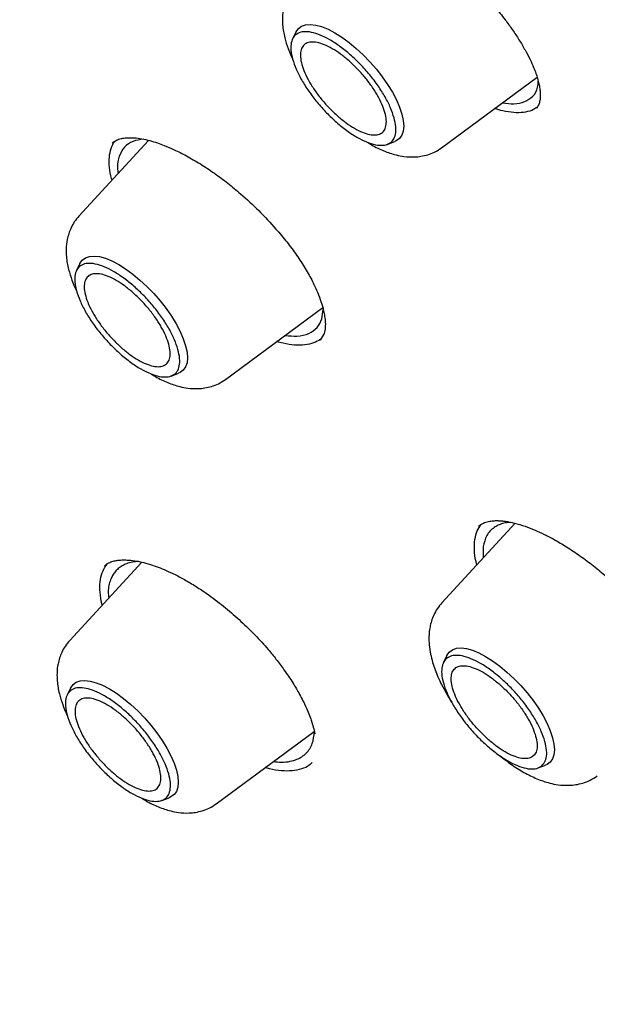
# Model space of a CAD drawing. Header units: millimetres. Extents: x 8 to 1762, y 12 to 2705.
# Tile 29 of 116: x 1491 to 1500, y 998 to 1013. Entities that reach past the tile are written whole.
import ezdxf

# ---------------------------------------------------------------- set-up
doc = ezdxf.new("R2010")
doc.units = ezdxf.units.MM

msp = doc.modelspace()

# ---------------------------------------------------------------- linework, layer by layer
at = {"color": 7, "linetype": 'Continuous', "lineweight": 30}
for p, q in [((1495.512, 1012.692), (1495.458, 1012.583)), ((1497.743, 1010.915), (1499.207, 1011.997)), ((1499.204, 1011.534), (1499.123, 1011.487)), ((1493.25, 1011.029), (1492.183, 1009.869)), ((1496.908, 1010.967), (1497.023, 1011.009)), ((1492.198, 1009.143), (1492.145, 1009.034)), ((1494.429, 1007.366), (1495.921, 1008.468)), ((1495.907, 1008.293), (1495.929, 1008.437)), ((1495.94, 1008.069), (1495.879, 1007.969)), ((1495.878, 1007.975), (1495.875, 1007.972)), ((1493.595, 1007.418), (1493.709, 1007.46)), ((1498.868, 1005.163), (1497.748, 1003.946)), ((1498.379, 1004.805), (1498.379, 1004.631)), ((1493.145, 1004.567), (1492.041, 1003.368)), ((1492.541, 1003.911), (1492.526, 1003.971)), ((1497.823, 1003.138), (1497.77, 1003.029)), ((1492.057, 1002.642), (1492.003, 1002.533)), ((1494.287, 1000.865), (1495.79, 1001.975)), ((1495.713, 1001.455), (1495.709, 1001.451)), ((1499.22, 1001.414), (1499.334, 1001.455)), ((1493.453, 1000.917), (1493.567, 1000.959))]:
    msp.add_line(p, q, dxfattribs=at)
at = {"color": 7, "linetype": 'Continuous', "lineweight": 30, "flags": 128}
for points in [[(1495.512, 1012.692), (1495.512, 1012.693), (1495.548, 1012.743), (1495.596, 1012.779), (1495.657, 1012.8), (1495.73, 1012.806), (1495.812, 1012.796), (1495.903, 1012.771), (1496.002, 1012.73), (1496.106, 1012.676), (1496.213, 1012.608), (1496.323, 1012.529), (1496.432, 1012.438), (1496.54, 1012.338), (1496.643, 1012.231), (1496.742, 1012.118), (1496.833, 1012.001), (1496.915, 1011.883), (1496.988, 1011.765), (1497.049, 1011.649), (1497.097, 1011.537), (1497.132, 1011.432), (1497.153, 1011.335), (1497.161, 1011.247), (1497.153, 1011.17), (1497.132, 1011.106), (1497.097, 1011.056), (1497.048, 1011.02), (1497.023, 1011.009)], [(1492.198, 1009.143), (1492.199, 1009.144), (1492.234, 1009.194), (1492.282, 1009.23), (1492.343, 1009.251), (1492.416, 1009.257), (1492.498, 1009.247), (1492.59, 1009.222), (1492.688, 1009.182), (1492.792, 1009.127), (1492.899, 1009.059), (1493.009, 1008.98), (1493.118, 1008.889), (1493.226, 1008.789), (1493.33, 1008.682), (1493.428, 1008.569), (1493.519, 1008.452), (1493.602, 1008.334), (1493.674, 1008.216), (1493.735, 1008.1), (1493.783, 1007.988), (1493.818, 1007.883), (1493.84, 1007.786), (1493.847, 1007.698), (1493.84, 1007.622), (1493.818, 1007.558), (1493.783, 1007.507), (1493.734, 1007.471), (1493.709, 1007.46)], [(1497.823, 1003.138), (1497.824, 1003.139), (1497.859, 1003.19), (1497.908, 1003.226), (1497.969, 1003.247), (1498.041, 1003.252), (1498.123, 1003.242), (1498.215, 1003.217), (1498.313, 1003.177), (1498.417, 1003.122), (1498.525, 1003.055), (1498.634, 1002.975), (1498.743, 1002.884), (1498.851, 1002.784), (1498.955, 1002.677), (1499.053, 1002.564), (1499.144, 1002.448), (1499.227, 1002.329), (1499.299, 1002.211), (1499.36, 1002.095), (1499.408, 1001.984), (1499.443, 1001.878), (1499.465, 1001.781), (1499.472, 1001.693), (1499.465, 1001.617), (1499.443, 1001.553), (1499.408, 1001.502), (1499.359, 1001.466), (1499.334, 1001.455)], [(1492.057, 1002.642), (1492.057, 1002.643), (1492.092, 1002.693), (1492.141, 1002.729), (1492.202, 1002.75), (1492.274, 1002.756), (1492.357, 1002.746), (1492.448, 1002.72), (1492.546, 1002.68), (1492.65, 1002.626), (1492.758, 1002.558), (1492.867, 1002.478), (1492.977, 1002.388), (1493.084, 1002.288), (1493.188, 1002.181), (1493.287, 1002.068), (1493.378, 1001.951), (1493.46, 1001.833), (1493.532, 1001.715), (1493.593, 1001.599), (1493.642, 1001.487), (1493.677, 1001.382), (1493.698, 1001.284), (1493.705, 1001.197), (1493.698, 1001.12), (1493.677, 1001.056), (1493.641, 1001.006), (1493.593, 1000.97), (1493.567, 1000.959)]]:
    msp.add_lwpolyline(points, dxfattribs=at)
at = {"color": 7, "linetype": 'Continuous', "lineweight": 30}
for points, knots in [([(1482.272, 1025.588), (1482.362, 1025.655), (1482.553, 1025.796), (1482.858, 1025.995), (1483.183, 1026.189), (1483.519, 1026.37), (1483.866, 1026.537), (1484.223, 1026.692), (1484.591, 1026.833), (1484.969, 1026.961), (1485.357, 1027.076), (1485.755, 1027.178), (1486.163, 1027.267), (1486.581, 1027.342), (1487.008, 1027.405), (1487.446, 1027.454), (1487.892, 1027.49), (1488.348, 1027.512), (1488.813, 1027.521), (1489.287, 1027.518), (1489.77, 1027.5), (1490.262, 1027.47), (1490.763, 1027.426), (1491.272, 1027.369), (1491.789, 1027.299), (1492.315, 1027.216), (1492.848, 1027.119), (1493.39, 1027.009), (1493.939, 1026.886), (1494.495, 1026.75), (1495.059, 1026.6), (1495.63, 1026.438), (1496.208, 1026.263), (1496.793, 1026.074), (1497.384, 1025.873), (1497.981, 1025.659), (1498.585, 1025.432), (1499.195, 1025.192), (1499.81, 1024.94), (1500.431, 1024.674), (1501.057, 1024.397), (1501.688, 1024.107), (1502.325, 1023.805), (1502.966, 1023.49), (1503.611, 1023.163), (1504.261, 1022.825), (1504.914, 1022.474), (1505.572, 1022.112), (1506.233, 1021.737), (1506.898, 1021.352), (1507.565, 1020.954), (1508.236, 1020.546), (1508.91, 1020.126), (1509.585, 1019.695), (1510.264, 1019.254), (1510.944, 1018.801), (1511.626, 1018.338), (1512.309, 1017.865), (1512.994, 1017.381), (1513.68, 1016.887), (1514.368, 1016.383), (1515.055, 1015.869), (1515.743, 1015.345), (1516.432, 1014.812), (1517.12, 1014.27), (1517.808, 1013.718), (1518.496, 1013.158), (1519.183, 1012.588), (1519.869, 1012.01), (1520.554, 1011.424), (1521.238, 1010.83), (1521.92, 1010.227), (1522.6, 1009.617), (1523.279, 1008.999), (1523.954, 1008.373), (1524.628, 1007.741), (1525.299, 1007.101), (1525.967, 1006.455), (1526.631, 1005.802), (1527.293, 1005.142), (1527.951, 1004.477), (1528.605, 1003.805), (1529.255, 1003.128), (1529.9, 1002.446), (1530.542, 1001.758), (1531.178, 1001.065), (1531.81, 1000.367), (1532.437, 999.665), (1533.058, 998.958), (1533.674, 998.247), (1534.285, 997.532), (1534.889, 996.814), (1535.488, 996.092), (1536.08, 995.367), (1536.666, 994.639), (1537.245, 993.908), (1537.817, 993.175), (1538.382, 992.44), (1538.94, 991.703), (1539.49, 990.964), (1540.033, 990.223), (1540.569, 989.481), (1541.096, 988.738), (1541.615, 987.995), (1542.126, 987.251), (1542.628, 986.506), (1543.122, 985.762), (1543.607, 985.018), (1544.083, 984.274), (1544.55, 983.531), (1545.008, 982.789), (1545.457, 982.048), (1545.896, 981.309), (1546.325, 980.571), (1546.744, 979.835), (1547.154, 979.101), (1547.553, 978.37), (1547.942, 977.642), (1548.321, 976.916), (1548.689, 976.193), (1549.047, 975.474), (1549.394, 974.759), (1549.73, 974.047), (1550.056, 973.34), (1550.37, 972.636), (1550.673, 971.938), (1550.965, 971.244), (1551.246, 970.555), (1551.515, 969.871), (1551.773, 969.193), (1552.019, 968.521), (1552.253, 967.854), (1552.476, 967.194), (1552.687, 966.54), (1552.886, 965.893), (1553.073, 965.252), (1553.249, 964.619), (1553.412, 963.993), (1553.563, 963.374), (1553.702, 962.763), (1553.829, 962.16), (1553.944, 961.565), (1554.046, 960.978), (1554.136, 960.399), (1554.214, 959.83), (1554.28, 959.269), (1554.334, 958.717), (1554.375, 958.174), (1554.404, 957.641), (1554.42, 957.117), (1554.425, 956.603), (1554.417, 956.099), (1554.397, 955.605), (1554.364, 955.121), (1554.32, 954.647), (1554.263, 954.184), (1554.194, 953.731), (1554.113, 953.29), (1554.02, 952.859), (1553.915, 952.439), (1553.798, 952.03), (1553.669, 951.632), (1553.527, 951.245), (1553.374, 950.87), (1553.209, 950.507), (1553.032, 950.155), (1552.844, 949.814), (1552.643, 949.486), (1552.43, 949.169), (1552.206, 948.864), (1551.969, 948.572), (1551.79, 948.364), (1551.686, 948.258), (1551.669, 948.24)], [0, 0, 0, 0, 0.005382, 0.011343, 0.017298, 0.023249, 0.029192, 0.035129, 0.041059, 0.046981, 0.052895, 0.058803, 0.064704, 0.070598, 0.076487, 0.082371, 0.08825, 0.094126, 0.099998, 0.105867, 0.111734, 0.117599, 0.123463, 0.129325, 0.135187, 0.141048, 0.146909, 0.15277, 0.158631, 0.164491, 0.170352, 0.176214, 0.182075, 0.187937, 0.1938, 0.199663, 0.205527, 0.211391, 0.217256, 0.223122, 0.228988, 0.234855, 0.240722, 0.24659, 0.252458, 0.258327, 0.264197, 0.270067, 0.275938, 0.281809, 0.28768, 0.293552, 0.299424, 0.305297, 0.31117, 0.317044, 0.322918, 0.328792, 0.334666, 0.340541, 0.346416, 0.352292, 0.358168, 0.364044, 0.36992, 0.375796, 0.381673, 0.38755, 0.393427, 0.399304, 0.405181, 0.411059, 0.416937, 0.422814, 0.428692, 0.43457, 0.440449, 0.446327, 0.452205, 0.458084, 0.463962, 0.469841, 0.475719, 0.481598, 0.487476, 0.493355, 0.499234, 0.505112, 0.510991, 0.51687, 0.522749, 0.528627, 0.534506, 0.540384, 0.546263, 0.552141, 0.55802, 0.563898, 0.569776, 0.575654, 0.581532, 0.58741, 0.593288, 0.599165, 0.605043, 0.61092, 0.616797, 0.622674, 0.628551, 0.634427, 0.640304, 0.64618, 0.652056, 0.657931, 0.663806, 0.669681, 0.675556, 0.68143, 0.687304, 0.693178, 0.699051, 0.704924, 0.710797, 0.716669, 0.722541, 0.728412, 0.734283, 0.740153, 0.746023, 0.751892, 0.75776, 0.763629, 0.769496, 0.775363, 0.781229, 0.787095, 0.79296, 0.798825, 0.804689, 0.810552, 0.816415, 0.822277, 0.828138, 0.833999, 0.83986, 0.84572, 0.85158, 0.85744, 0.8633, 0.86916, 0.87502, 0.880881, 0.886742, 0.892605, 0.898469, 0.904334, 0.910202, 0.916073, 0.921946, 0.927824, 0.933706, 0.939592, 0.945485, 0.951383, 0.957288, 0.9632, 0.96912, 0.975047, 0.980981, 0.986923, 0.992871, 0.998825, 1, 1, 1, 1]), ([(1496.067, 1014.575), (1496.092, 1014.583), (1496.138, 1014.597), (1496.222, 1014.602), (1496.305, 1014.598), (1496.386, 1014.586), (1496.464, 1014.57), (1496.558, 1014.545), (1496.674, 1014.506), (1496.827, 1014.445), (1497.003, 1014.36), (1497.206, 1014.246), (1497.422, 1014.107), (1497.635, 1013.952), (1497.839, 1013.789), (1498.035, 1013.619), (1498.221, 1013.443), (1498.397, 1013.26), (1498.564, 1013.07), (1498.707, 1012.891), (1498.829, 1012.723), (1498.931, 1012.568), (1499.023, 1012.414), (1499.097, 1012.273), (1499.151, 1012.153), (1499.188, 1012.057), (1499.215, 1011.973), (1499.234, 1011.901), (1499.247, 1011.832), (1499.254, 1011.765), (1499.256, 1011.699), (1499.249, 1011.633), (1499.233, 1011.572), (1499.209, 1011.54), (1499.196, 1011.523)], [0, 0, 0, 0, 0.0354154, 0.0667286, 0.0939844, 0.117169, 0.1368499, 0.1549888, 0.1870668, 0.2176093, 0.253529, 0.2948245, 0.3368145, 0.3773199, 0.4163302, 0.454136, 0.4918078, 0.5294328, 0.5670877, 0.6059955, 0.6364838, 0.668047, 0.700633, 0.7324248, 0.7594831, 0.7817077, 0.8005003, 0.8233044, 0.8413563, 0.8626326, 0.8891784, 0.9209828, 0.9579485, 1, 1, 1, 1]), ([(1495.496, 1013.418), (1495.472, 1013.388), (1495.424, 1013.332), (1495.36, 1013.213), (1495.315, 1013.073), (1495.299, 1012.922), (1495.304, 1012.771), (1495.332, 1012.61), (1495.381, 1012.455), (1495.423, 1012.346), (1495.45, 1012.291), (1495.46, 1012.269)], [0, 0, 0, 0, 0.097058, 0.186125, 0.339838, 0.462195, 0.558261, 0.721045, 0.858132, 0.944853, 1, 1, 1, 1]), ([(1499.016, 1011.622), (1499.06, 1011.647), (1499.15, 1011.697), (1499.217, 1011.808), (1499.222, 1011.905), (1499.223, 1011.938)], [0, 0, 0, 0, 0.388286, 0.788803, 1, 1, 1, 1]), ([(1498.677, 1011.605), (1498.737, 1011.597), (1498.868, 1011.579), (1498.964, 1011.607), (1499.016, 1011.622)], [0, 0, 0, 0, 0.455761, 1, 1, 1, 1]), ([(1499.123, 1011.487), (1499.082, 1011.475), (1499.002, 1011.451), (1498.85, 1011.451), (1498.702, 1011.471), (1498.597, 1011.503), (1498.555, 1011.515)], [0, 0, 0, 0, 0.2743, 0.546811, 0.818494, 1, 1, 1, 1]), ([(1492.677, 1010.904), (1492.691, 1010.945), (1492.706, 1010.987), (1492.736, 1011.016), (1492.737, 1011.017)], [0, 0, 0, 0, 0.962771, 1, 1, 1, 1]), ([(1492.691, 1010.987), (1492.713, 1011.004), (1492.751, 1011.033), (1492.82, 1011.055), (1492.878, 1011.065), (1492.922, 1011.069), (1492.957, 1011.07), (1492.994, 1011.07), (1493.055, 1011.067), (1493.146, 1011.055), (1493.264, 1011.028), (1493.379, 1010.993), (1493.503, 1010.947), (1493.65, 1010.884), (1493.836, 1010.791), (1494.043, 1010.671), (1494.256, 1010.529), (1494.463, 1010.376), (1494.693, 1010.186), (1494.945, 1009.952), (1495.18, 1009.701), (1495.372, 1009.471), (1495.523, 1009.268), (1495.657, 1009.065), (1495.764, 1008.871), (1495.842, 1008.703), (1495.886, 1008.584), (1495.913, 1008.5), (1495.931, 1008.431), (1495.948, 1008.349), (1495.96, 1008.256), (1495.962, 1008.156), (1495.947, 1008.099), (1495.94, 1008.069)], [0, 0, 0, 0, 0.042804, 0.077109, 0.102888, 0.116555, 0.126977, 0.138529, 0.151456, 0.181495, 0.212433, 0.23904, 0.261592, 0.293791, 0.331248, 0.37312, 0.414372, 0.454147, 0.492486, 0.549476, 0.608157, 0.648143, 0.688843, 0.730226, 0.772316, 0.810521, 0.841766, 0.855141, 0.872614, 0.895958, 0.925068, 0.959799, 1, 1, 1, 1]), ([(1493.173, 1011.047), (1493.118, 1011.039), (1492.999, 1011.021), (1492.872, 1010.933), (1492.825, 1010.836), (1492.801, 1010.788)], [0, 0, 0, 0, 0.30736, 0.657791, 1, 1, 1, 1]), ([(1496.603, 1011.001), (1496.625, 1010.987), (1496.709, 1010.933), (1496.856, 1010.865), (1497.019, 1010.808), (1497.179, 1010.777), (1497.309, 1010.771), (1497.43, 1010.783), (1497.533, 1010.807), (1497.641, 1010.848), (1497.708, 1010.892), (1497.743, 1010.915)], [0, 0, 0, 0, 0.0589777, 0.2261105, 0.3888269, 0.4887982, 0.6226745, 0.7031442, 0.7928611, 0.8918628, 1, 1, 1, 1]), ([(1492.69, 1010.421), (1492.688, 1010.428), (1492.665, 1010.498), (1492.649, 1010.617), (1492.643, 1010.775), (1492.665, 1010.861), (1492.677, 1010.904)], [0, 0, 0, 0, 0.0364438, 0.3561282, 0.676993, 1, 1, 1, 1]), ([(1492.801, 1010.788), (1492.786, 1010.733), (1492.764, 1010.656), (1492.78, 1010.553), (1492.785, 1010.523)], [0, 0, 0, 0, 0.706445, 1, 1, 1, 1]), ([(1492.183, 1009.869), (1492.158, 1009.839), (1492.111, 1009.783), (1492.046, 1009.664), (1492.001, 1009.524), (1491.985, 1009.373), (1491.99, 1009.222), (1492.018, 1009.061), (1492.067, 1008.906), (1492.11, 1008.797), (1492.136, 1008.742), (1492.146, 1008.72)], [0, 0, 0, 0, 0.0970581, 0.1861249, 0.339838, 0.4621954, 0.5582608, 0.7210455, 0.858132, 0.9448526, 1, 1, 1, 1]), ([(1495.342, 1008.041), (1495.405, 1008.034), (1495.546, 1008.019), (1495.71, 1008.064), (1495.841, 1008.153), (1495.886, 1008.247), (1495.907, 1008.293)], [0, 0, 0, 0, 0.221789, 0.494337, 0.75375, 1, 1, 1, 1]), ([(1495.885, 1007.98), (1495.852, 1007.96), (1495.783, 1007.919), (1495.65, 1007.891), (1495.492, 1007.889), (1495.346, 1007.908), (1495.248, 1007.937), (1495.215, 1007.947)], [0, 0, 0, 0, 0.21245, 0.436455, 0.661063, 0.887026, 1, 1, 1, 1]), ([(1493.289, 1007.452), (1493.311, 1007.438), (1493.395, 1007.384), (1493.542, 1007.316), (1493.705, 1007.259), (1493.865, 1007.228), (1493.995, 1007.222), (1494.116, 1007.234), (1494.22, 1007.258), (1494.328, 1007.299), (1494.394, 1007.343), (1494.429, 1007.366)], [0, 0, 0, 0, 0.058978, 0.226111, 0.388827, 0.488798, 0.622675, 0.703144, 0.792861, 0.891863, 1, 1, 1, 1]), ([(1498.309, 1005.119), (1498.333, 1005.137), (1498.375, 1005.168), (1498.454, 1005.192), (1498.529, 1005.202), (1498.596, 1005.204), (1498.659, 1005.2), (1498.742, 1005.191), (1498.861, 1005.167), (1499.014, 1005.121), (1499.167, 1005.062), (1499.317, 1004.993), (1499.477, 1004.91), (1499.662, 1004.801), (1499.863, 1004.667), (1500.069, 1004.514), (1500.299, 1004.323), (1500.547, 1004.093), (1500.777, 1003.85), (1500.965, 1003.63), (1501.115, 1003.436), (1501.235, 1003.263), (1501.328, 1003.116), (1501.396, 1002.997), (1501.452, 1002.889), (1501.499, 1002.79), (1501.541, 1002.693), (1501.582, 1002.587), (1501.62, 1002.467), (1501.651, 1002.336), (1501.67, 1002.2), (1501.663, 1002.119), (1501.659, 1002.076)], [0, 0, 0, 0, 0.045277, 0.083052, 0.1133, 0.13589, 0.152858, 0.170102, 0.206252, 0.243785, 0.277304, 0.306356, 0.337981, 0.374357, 0.414891, 0.455063, 0.494, 0.550068, 0.605655, 0.643474, 0.681807, 0.719505, 0.745462, 0.769396, 0.791297, 0.812577, 0.83172, 0.855812, 0.884793, 0.918569, 0.957015, 1, 1, 1, 1]), ([(1498.252, 1004.913), (1498.262, 1004.961), (1498.281, 1005.05), (1498.327, 1005.115), (1498.349, 1005.145)], [0, 0, 0, 0, 0.533502, 1, 1, 1, 1]), ([(1498.798, 1005.177), (1498.784, 1005.177), (1498.74, 1005.174), (1498.677, 1005.159), (1498.607, 1005.134), (1498.517, 1005.081), (1498.424, 1004.985), (1498.394, 1004.865), (1498.379, 1004.805)], [0, 0, 0, 0, 0.059869, 0.181235, 0.301515, 0.420714, 0.713659, 1, 1, 1, 1]), ([(1498.282, 1004.527), (1498.278, 1004.543), (1498.255, 1004.625), (1498.24, 1004.758), (1498.248, 1004.861), (1498.252, 1004.913)], [0, 0, 0, 0, 0.108457, 0.552775, 1, 1, 1, 1]), ([(1492.575, 1004.512), (1492.596, 1004.527), (1492.633, 1004.556), (1492.7, 1004.581), (1492.762, 1004.594), (1492.814, 1004.6), (1492.858, 1004.602), (1492.918, 1004.601), (1493.009, 1004.594), (1493.137, 1004.571), (1493.27, 1004.535), (1493.396, 1004.492), (1493.523, 1004.441), (1493.664, 1004.375), (1493.826, 1004.288), (1493.999, 1004.183), (1494.204, 1004.044), (1494.428, 1003.871), (1494.666, 1003.665), (1494.886, 1003.451), (1495.064, 1003.256), (1495.209, 1003.078), (1495.338, 1002.906), (1495.46, 1002.724), (1495.572, 1002.533), (1495.669, 1002.34), (1495.753, 1002.135), (1495.784, 1002.006), (1495.8, 1001.938)], [0, 0, 0, 0, 0.042933, 0.079059, 0.108188, 0.13018, 0.145117, 0.158854, 0.191996, 0.231582, 0.267542, 0.297511, 0.326193, 0.358911, 0.395685, 0.435443, 0.474488, 0.531073, 0.585167, 0.637631, 0.688884, 0.722458, 0.759592, 0.806054, 0.847014, 0.893099, 0.944153, 1, 1, 1, 1]), ([(1492.526, 1003.971), (1492.517, 1004.031), (1492.499, 1004.15), (1492.51, 1004.304), (1492.545, 1004.437), (1492.592, 1004.505), (1492.615, 1004.539)], [0, 0, 0, 0, 0.254647, 0.507635, 0.759853, 1, 1, 1, 1]), ([(1493.094, 1004.577), (1493.064, 1004.575), (1492.998, 1004.57), (1492.916, 1004.545), (1492.843, 1004.511), (1492.785, 1004.47), (1492.736, 1004.421), (1492.697, 1004.364), (1492.653, 1004.268), (1492.624, 1004.157), (1492.636, 1004.05), (1492.64, 1004.018)], [0, 0, 0, 0, 0.096202, 0.215229, 0.310587, 0.405052, 0.498632, 0.591332, 0.683161, 0.908676, 1, 1, 1, 1]), ([(1497.748, 1003.946), (1497.723, 1003.916), (1497.674, 1003.858), (1497.622, 1003.761), (1497.586, 1003.667), (1497.558, 1003.555), (1497.545, 1003.432), (1497.55, 1003.295), (1497.57, 1003.164), (1497.602, 1003.035), (1497.641, 1002.92), (1497.686, 1002.806), (1497.744, 1002.683), (1497.815, 1002.554), (1497.869, 1002.463), (1497.898, 1002.421), (1497.899, 1002.42)], [0, 0, 0, 0, 0.076274, 0.146357, 0.210172, 0.267754, 0.364734, 0.441666, 0.531603, 0.609707, 0.681421, 0.750568, 0.827695, 0.919412, 0.997788, 1, 1, 1, 1]), ([(1492.041, 1003.368), (1492.016, 1003.338), (1491.969, 1003.282), (1491.905, 1003.163), (1491.86, 1003.023), (1491.844, 1002.872), (1491.849, 1002.721), (1491.876, 1002.56), (1491.925, 1002.405), (1491.968, 1002.296), (1491.994, 1002.24), (1492.005, 1002.219)], [0, 0, 0, 0, 0.097058, 0.186125, 0.339838, 0.462195, 0.558261, 0.721045, 0.858132, 0.944853, 1, 1, 1, 1]), ([(1495.165, 1001.513), (1495.206, 1001.509), (1495.298, 1001.499), (1495.418, 1001.512), (1495.521, 1001.542), (1495.603, 1001.585), (1495.669, 1001.639), (1495.722, 1001.707), (1495.774, 1001.809), (1495.785, 1001.906), (1495.792, 1001.969)], [0, 0, 0, 0, 0.108991, 0.247475, 0.371961, 0.472392, 0.582544, 0.691227, 0.798439, 1, 1, 1, 1]), ([(1498.631, 1001.606), (1498.689, 1001.56), (1498.812, 1001.463), (1499.004, 1001.343), (1499.202, 1001.245), (1499.374, 1001.186), (1499.541, 1001.152), (1499.676, 1001.145), (1499.803, 1001.157), (1499.911, 1001.181), (1500.024, 1001.224), (1500.093, 1001.269), (1500.129, 1001.293)], [0, 0, 0, 0, 0.119334, 0.252974, 0.386095, 0.51605, 0.594609, 0.700405, 0.764165, 0.835353, 0.914002, 1, 1, 1, 1]), ([(1495.76, 1001.497), (1495.745, 1001.483), (1495.701, 1001.439), (1495.598, 1001.395), (1495.455, 1001.365), (1495.288, 1001.368), (1495.148, 1001.386), (1495.059, 1001.412), (1495.037, 1001.419)], [0, 0, 0, 0, 0.101439, 0.309417, 0.517518, 0.724537, 0.930962, 1, 1, 1, 1]), ([(1481.184, 1000.939), (1481.215, 1000.864), (1481.303, 1000.657), (1481.445, 1000.331), (1481.604, 999.972), (1481.747, 999.652), (1481.875, 999.37), (1481.987, 999.125), (1482.085, 998.912), (1482.174, 998.721), (1482.264, 998.529), (1482.365, 998.315), (1482.485, 998.062), (1482.626, 997.767), (1482.786, 997.438), (1482.964, 997.076), (1483.16, 996.682), (1483.373, 996.261), (1483.595, 995.827), (1483.911, 995.219), (1484.321, 994.446), (1484.83, 993.514), (1485.34, 992.604), (1485.78, 991.839), (1486.145, 991.215), (1486.438, 990.722), (1486.742, 990.215), (1487.07, 989.677), (1487.428, 989.098), (1487.816, 988.478), (1488.236, 987.818), (1488.691, 987.115), (1489.185, 986.364), (1489.722, 985.564), (1490.302, 984.714), (1490.923, 983.821), (1491.588, 982.884), (1492.299, 981.905), (1493.054, 980.883), (1493.581, 980.19), (1493.85, 979.836)], [0, 0, 0, 0, 0.011156, 0.0308, 0.048506, 0.064274, 0.078105, 0.089998, 0.100235, 0.109297, 0.118041, 0.128326, 0.140616, 0.154911, 0.171212, 0.188417, 0.207404, 0.228101, 0.249099, 0.269851, 0.315291, 0.359513, 0.402517, 0.444303, 0.467584, 0.490469, 0.513665, 0.538861, 0.566129, 0.594928, 0.625725, 0.658522, 0.693318, 0.730886, 0.770535, 0.812264, 0.85607, 0.901951, 0.94992, 1, 1, 1, 1]), ([(1493.147, 1000.951), (1493.169, 1000.937), (1493.253, 1000.883), (1493.4, 1000.815), (1493.564, 1000.758), (1493.724, 1000.727), (1493.853, 1000.72), (1493.975, 1000.733), (1494.078, 1000.757), (1494.186, 1000.798), (1494.253, 1000.842), (1494.287, 1000.865)], [0, 0, 0, 0, 0.058978, 0.226111, 0.388827, 0.488798, 0.622675, 0.703144, 0.792861, 0.891863, 1, 1, 1, 1])]:
    msp.add_open_spline(points, degree=3, knots=knots, dxfattribs=at)
for points in [[(1497.015, 1011.374), (1497.025, 1011.327), (1497.047, 1011.233), (1497.04, 1011.119), (1497.004, 1011.03), (1496.938, 1010.973), (1496.846, 1010.948), (1496.73, 1010.957), (1496.595, 1010.999), (1496.446, 1011.073), (1496.289, 1011.175), (1496.13, 1011.303), (1495.976, 1011.45), (1495.831, 1011.612), (1495.702, 1011.782), (1495.594, 1011.953), (1495.51, 1012.12), (1495.454, 1012.275), (1495.428, 1012.413), (1495.433, 1012.528), (1495.47, 1012.616), (1495.535, 1012.673), (1495.628, 1012.698), (1495.744, 1012.689), (1495.879, 1012.647), (1496.028, 1012.573), (1496.184, 1012.471), (1496.343, 1012.343), (1496.498, 1012.196), (1496.642, 1012.034), (1496.772, 1011.864), (1496.88, 1011.693), (1496.965, 1011.525), (1496.998, 1011.424), (1497.015, 1011.374)], [(1496.407, 1011.213), (1496.365, 1011.239), (1496.28, 1011.292), (1496.15, 1011.398), (1496.023, 1011.518), (1495.905, 1011.65), (1495.799, 1011.789), (1495.71, 1011.93), (1495.642, 1012.066), (1495.596, 1012.193), (1495.575, 1012.305), (1495.579, 1012.4), (1495.609, 1012.472), (1495.663, 1012.519), (1495.739, 1012.539), (1495.833, 1012.532), (1495.944, 1012.497), (1496.066, 1012.437), (1496.194, 1012.353), (1496.324, 1012.249), (1496.45, 1012.128), (1496.569, 1011.996), (1496.674, 1011.857), (1496.763, 1011.716), (1496.832, 1011.58), (1496.877, 1011.453), (1496.898, 1011.341), (1496.894, 1011.246), (1496.864, 1011.174), (1496.811, 1011.127), (1496.735, 1011.107), (1496.64, 1011.115), (1496.53, 1011.148), (1496.448, 1011.191), (1496.407, 1011.213)], [(1493.701, 1007.825), (1493.712, 1007.778), (1493.733, 1007.684), (1493.726, 1007.57), (1493.69, 1007.481), (1493.624, 1007.424), (1493.532, 1007.399), (1493.416, 1007.408), (1493.281, 1007.45), (1493.132, 1007.524), (1492.975, 1007.626), (1492.817, 1007.754), (1492.662, 1007.901), (1492.517, 1008.063), (1492.388, 1008.233), (1492.28, 1008.405), (1492.196, 1008.571), (1492.14, 1008.726), (1492.114, 1008.864), (1492.12, 1008.979), (1492.156, 1009.067), (1492.222, 1009.124), (1492.314, 1009.149), (1492.43, 1009.14), (1492.565, 1009.098), (1492.714, 1009.024), (1492.871, 1008.922), (1493.029, 1008.794), (1493.184, 1008.647), (1493.329, 1008.485), (1493.458, 1008.315), (1493.566, 1008.144), (1493.651, 1007.977), (1493.684, 1007.876), (1493.701, 1007.825)], [(1493.559, 1007.907), (1493.568, 1007.868), (1493.586, 1007.791), (1493.58, 1007.698), (1493.551, 1007.626), (1493.497, 1007.579), (1493.421, 1007.558), (1493.326, 1007.565), (1493.216, 1007.6), (1493.094, 1007.66), (1492.966, 1007.744), (1492.836, 1007.848), (1492.709, 1007.969), (1492.591, 1008.102), (1492.486, 1008.241), (1492.397, 1008.381), (1492.328, 1008.517), (1492.282, 1008.644), (1492.261, 1008.757), (1492.266, 1008.851), (1492.295, 1008.923), (1492.349, 1008.97), (1492.425, 1008.99), (1492.52, 1008.983), (1492.63, 1008.948), (1492.752, 1008.888), (1492.88, 1008.804), (1493.01, 1008.7), (1493.137, 1008.579), (1493.255, 1008.447), (1493.361, 1008.308), (1493.449, 1008.168), (1493.519, 1008.031), (1493.546, 1007.948), (1493.559, 1007.907)], [(1499.326, 1001.82), (1499.337, 1001.773), (1499.358, 1001.679), (1499.351, 1001.565), (1499.315, 1001.477), (1499.249, 1001.419), (1499.157, 1001.394), (1499.041, 1001.403), (1498.906, 1001.445), (1498.757, 1001.519), (1498.601, 1001.622), (1498.442, 1001.749), (1498.287, 1001.896), (1498.142, 1002.058), (1498.013, 1002.228), (1497.905, 1002.4), (1497.821, 1002.566), (1497.765, 1002.721), (1497.739, 1002.859), (1497.745, 1002.974), (1497.781, 1003.062), (1497.847, 1003.119), (1497.939, 1003.144), (1498.055, 1003.135), (1498.19, 1003.093), (1498.339, 1003.02), (1498.496, 1002.917), (1498.654, 1002.79), (1498.809, 1002.642), (1498.954, 1002.48), (1499.083, 1002.31), (1499.191, 1002.139), (1499.276, 1001.972), (1499.309, 1001.871), (1499.326, 1001.82)], [(1499.184, 1001.902), (1499.171, 1001.943), (1499.144, 1002.026), (1499.074, 1002.163), (1498.986, 1002.303), (1498.88, 1002.442), (1498.762, 1002.574), (1498.635, 1002.695), (1498.505, 1002.799), (1498.377, 1002.883), (1498.255, 1002.944), (1498.145, 1002.978), (1498.05, 1002.985), (1497.974, 1002.965), (1497.92, 1002.918), (1497.891, 1002.846), (1497.886, 1002.752), (1497.908, 1002.639), (1497.953, 1002.512), (1498.022, 1002.376), (1498.111, 1002.236), (1498.216, 1002.097), (1498.335, 1001.964), (1498.461, 1001.844), (1498.591, 1001.739), (1498.719, 1001.655), (1498.841, 1001.595), (1498.951, 1001.561), (1499.046, 1001.553), (1499.122, 1001.574), (1499.176, 1001.621), (1499.205, 1001.693), (1499.211, 1001.786), (1499.193, 1001.863), (1499.184, 1001.902)], [(1493.559, 1001.324), (1493.57, 1001.277), (1493.591, 1001.182), (1493.584, 1001.068), (1493.549, 1000.98), (1493.483, 1000.923), (1493.39, 1000.898), (1493.274, 1000.907), (1493.139, 1000.949), (1492.991, 1001.023), (1492.834, 1001.125), (1492.675, 1001.253), (1492.521, 1001.4), (1492.376, 1001.562), (1492.247, 1001.732), (1492.138, 1001.903), (1492.055, 1002.07), (1491.999, 1002.225), (1491.973, 1002.362), (1491.978, 1002.478), (1492.014, 1002.565), (1492.08, 1002.623), (1492.173, 1002.648), (1492.289, 1002.639), (1492.424, 1002.597), (1492.572, 1002.523), (1492.729, 1002.421), (1492.888, 1002.293), (1493.042, 1002.146), (1493.187, 1001.984), (1493.316, 1001.814), (1493.424, 1001.643), (1493.51, 1001.475), (1493.543, 1001.374), (1493.559, 1001.324)], [(1493.418, 1001.405), (1493.427, 1001.367), (1493.444, 1001.29), (1493.438, 1001.196), (1493.409, 1001.124), (1493.355, 1001.077), (1493.28, 1001.057), (1493.185, 1001.064), (1493.074, 1001.099), (1492.953, 1001.159), (1492.824, 1001.243), (1492.695, 1001.347), (1492.568, 1001.468), (1492.45, 1001.6), (1492.344, 1001.739), (1492.255, 1001.88), (1492.187, 1002.016), (1492.141, 1002.143), (1492.12, 1002.255), (1492.124, 1002.349), (1492.154, 1002.421), (1492.208, 1002.468), (1492.283, 1002.489), (1492.378, 1002.482), (1492.489, 1002.447), (1492.61, 1002.387), (1492.739, 1002.303), (1492.868, 1002.199), (1492.995, 1002.078), (1493.113, 1001.946), (1493.219, 1001.806), (1493.307, 1001.666), (1493.377, 1001.529), (1493.404, 1001.447), (1493.418, 1001.405)]]:
    msp.add_open_spline(points, degree=3, dxfattribs=at)

doc.saveas('drawing.dxf')
